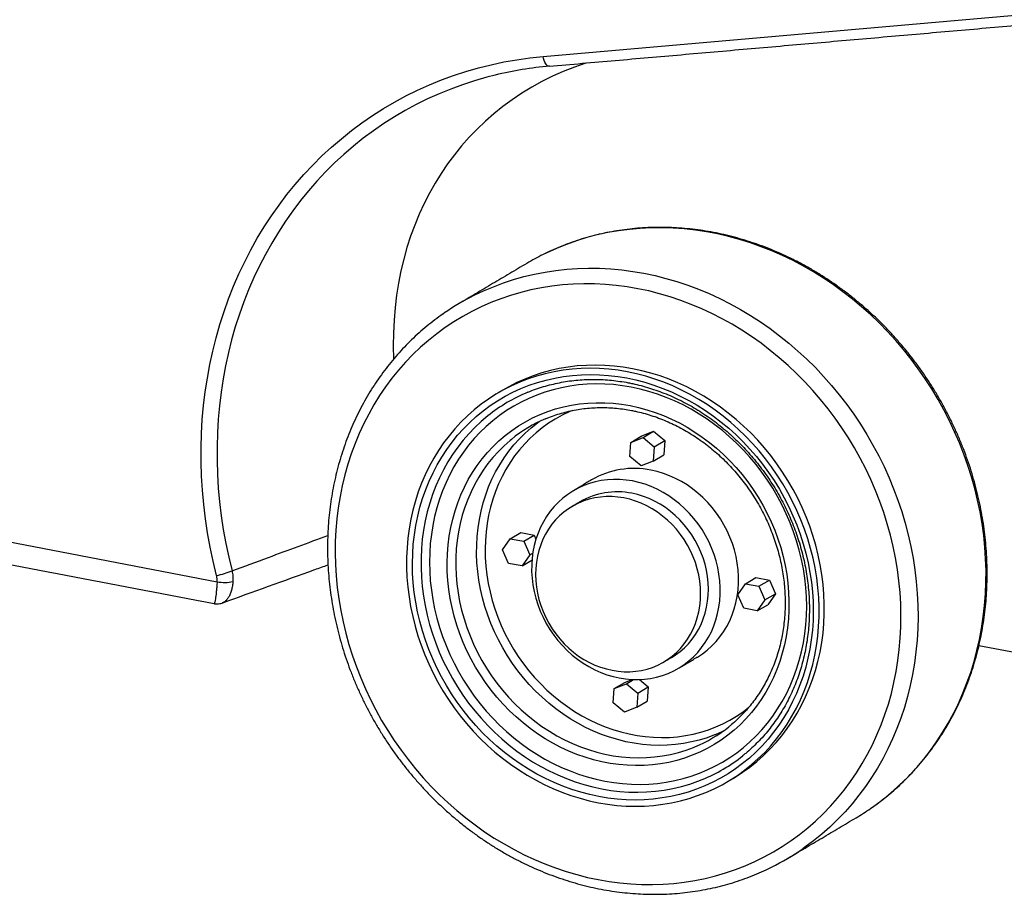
# Model space of a CAD drawing. Header units: inches. Extents: x -59 to 40, y -86 to 20.
# Tile 11 of 74: x 11.586 to 12.187, y -75.179 to -74.645. Entities that reach past the tile are written whole.
import ezdxf

# ---------------------------------------------------------------- set-up
doc = ezdxf.new("R2010")
doc.units = ezdxf.units.IN
doc.header["$MEASUREMENT"] = 0
doc.layers.add('SID-M-S', color=7, linetype='Continuous')

# ---------------------------------------------------------------- blocks, each defined once
blk = doc.blocks.new('dm108465')
at = {"layer": 'SID-M-S'}
for p, q in [((0.53379, -0.6413), (0.85761, -0.61292)), ((-0.3469, -0.83157), (0.33483, -0.96198)), ((0.59376, -0.87311), (0.60123, -0.87014)), ((0.59484, -0.87394), (0.60123, -0.87014)), ((0.60123, -0.87014), (0.60812, -0.87585)), ((0.58678, -0.88559), (0.58737, -0.87691)), ((0.58737, -0.87691), (0.59376, -0.87311)), ((0.58737, -0.87691), (0.59484, -0.87394)), ((0.59484, -0.87394), (0.60172, -0.87965)), ((0.60172, -0.87965), (0.60812, -0.87585)), ((0.60812, -0.87585), (0.60753, -0.88453)), ((0.60172, -0.87965), (0.60114, -0.88833)), ((0.59367, -0.8913), (0.58678, -0.88559)), ((0.60114, -0.88833), (0.59367, -0.8913)), ((0.60114, -0.88833), (0.60753, -0.88453)), ((0.50914, -0.94247), (0.51379, -0.93575)), ((0.51379, -0.93575), (0.52018, -0.93195)), ((0.51379, -0.93575), (0.52208, -0.93733)), ((0.52018, -0.93195), (0.52847, -0.93354)), ((0.52208, -0.93733), (0.52847, -0.93354)), ((0.52208, -0.93733), (0.52572, -0.94564)), ((0.52847, -0.93354), (0.52951, -0.93593)), ((0.51278, -0.95078), (0.50914, -0.94247)), ((0.52572, -0.94564), (0.52107, -0.95237)), ((0.52107, -0.95237), (0.52705, -0.94881)), ((0.52572, -0.94564), (0.52754, -0.94456)), ((0.52107, -0.95237), (0.51278, -0.95078)), ((0.65736, -0.96321), (0.66375, -0.95942)), ((0.66375, -0.95942), (0.67204, -0.961)), ((0.66565, -0.9648), (0.67204, -0.961)), ((0.67204, -0.961), (0.67568, -0.96931)), ((0.65271, -0.96994), (0.65736, -0.96321)), ((0.65736, -0.96321), (0.66565, -0.9648)), ((0.66565, -0.9648), (0.66929, -0.97311)), ((0.65635, -0.97825), (0.65271, -0.96994)), ((0.66929, -0.97311), (0.66464, -0.97983)), ((0.66929, -0.97311), (0.67568, -0.96931)), ((0.67568, -0.96931), (0.67103, -0.97604)), ((0.66464, -0.97983), (0.65635, -0.97825)), ((0.66464, -0.97983), (0.67103, -0.97604)), ((0.79995, -1.00097), (0.9707, -1.03363)), ((0.58367, -1.02345), (0.58808, -1.02171)), ((0.58475, -1.02428), (0.58903, -1.02174)), ((0.59265, -1.02174), (0.59803, -1.0262)), ((0.5767, -1.03593), (0.57728, -1.02725)), ((0.57728, -1.02725), (0.58367, -1.02345)), ((0.57728, -1.02725), (0.58475, -1.02428)), ((0.58475, -1.02428), (0.59164, -1.03)), ((0.59164, -1.03), (0.59803, -1.0262)), ((0.59803, -1.0262), (0.59745, -1.03488)), ((0.59164, -1.03), (0.59106, -1.03868)), ((0.58359, -1.04164), (0.5767, -1.03593)), ((0.59106, -1.03868), (0.58359, -1.04164)), ((0.59106, -1.03868), (0.59745, -1.03488))]:
    blk.add_line(p, q, dxfattribs=at)
for points in [[(0.33446, -0.95814), (0.33239, -0.94954), (0.33058, -0.94091), (0.32901, -0.93224), (0.32771, -0.92356), (0.32666, -0.91487), (0.32586, -0.90618), (0.32533, -0.89749), (0.32506, -0.88883), (0.32504, -0.88018), (0.32529, -0.87158), (0.3258, -0.86301), (0.32656, -0.8545), (0.32758, -0.84605), (0.32887, -0.83767), (0.3304, -0.82936), (0.33219, -0.82114), (0.33424, -0.81301), (0.33653, -0.80499), (0.33907, -0.79707), (0.34186, -0.78928), (0.34489, -0.7816), (0.34816, -0.77407), (0.35167, -0.76667), (0.35541, -0.75942), (0.35938, -0.75233), (0.36357, -0.74541), (0.36799, -0.73865), (0.37262, -0.73207), (0.37746, -0.72567), (0.38251, -0.71946), (0.38777, -0.71345), (0.39322, -0.70764), (0.39886, -0.70204), (0.40468, -0.69665), (0.41069, -0.69149), (0.41687, -0.68654), (0.42321, -0.68183), (0.42972, -0.67735), (0.43638, -0.67311), (0.44319, -0.66911), (0.45014, -0.66536), (0.45723, -0.66186), (0.46444, -0.65862), (0.47177, -0.65563), (0.47921, -0.6529), (0.48675, -0.65043), (0.4944, -0.64824), (0.50213, -0.64631), (0.50994, -0.64465), (0.51783, -0.64326), (0.52578, -0.64214), (0.53379, -0.6413)], [(0.53768, -0.64724), (0.53718, -0.64721), (0.53658, -0.64695), (0.53599, -0.64646), (0.53542, -0.64575), (0.53491, -0.64485), (0.53446, -0.64379), (0.53408, -0.64259), (0.53379, -0.6413)], [(0.50466, -0.65265), (0.49947, -0.65398), (0.49204, -0.65612), (0.4847, -0.65851), (0.47746, -0.66117), (0.47033, -0.66407), (0.46332, -0.66723), (0.45643, -0.67063), (0.44967, -0.67428), (0.44305, -0.67817), (0.43657, -0.68229), (0.43024, -0.68665), (0.42407, -0.69123), (0.41806, -0.69604), (0.41222, -0.70107), (0.40656, -0.7063), (0.40107, -0.71175), (0.39577, -0.7174), (0.39066, -0.72325), (0.38575, -0.72928), (0.38104, -0.7355), (0.37653, -0.7419), (0.37224, -0.74848), (0.36816, -0.75521), (0.3643, -0.76211), (0.36066, -0.76916), (0.35725, -0.77635), (0.35407, -0.78368), (0.35112, -0.79114), (0.34841, -0.79872), (0.34594, -0.80642), (0.34371, -0.81422), (0.34172, -0.82213), (0.33998, -0.83012), (0.33849, -0.8382), (0.33724, -0.84635), (0.33625, -0.85457), (0.3355, -0.86285), (0.33501, -0.87118), (0.33477, -0.87955), (0.33478, -0.88796), (0.33505, -0.89638), (0.33557, -0.90483), (0.33634, -0.91328), (0.33736, -0.92174), (0.33863, -0.93018), (0.34015, -0.9386), (0.34192, -0.947), (0.34393, -0.95537)], [(0.73374, -1.10048), (0.73782, -1.09756), (0.74299, -1.09356), (0.748, -1.08934), (0.75282, -1.0849), (0.75747, -1.08025), (0.76193, -1.07539), (0.76619, -1.07035), (0.77026, -1.06511), (0.77411, -1.05969), (0.77776, -1.0541), (0.78119, -1.04834), (0.78439, -1.04242), (0.78737, -1.03636), (0.79012, -1.03015), (0.79263, -1.02381), (0.79491, -1.01735), (0.79694, -1.01078), (0.79873, -1.0041), (0.80028, -0.99733), (0.80157, -0.99047), (0.80261, -0.98353), (0.8034, -0.97653), (0.80394, -0.96947), (0.80423, -0.96237), (0.80426, -0.95523), (0.80403, -0.94806), (0.80355, -0.94088), (0.80282, -0.93369), (0.80183, -0.92651), (0.80059, -0.91934), (0.79911, -0.9122), (0.79737, -0.90509), (0.79539, -0.89803), (0.79317, -0.89102), (0.79071, -0.88407), (0.78802, -0.87721), (0.78509, -0.87042), (0.78194, -0.86373), (0.77856, -0.85715), (0.77496, -0.85067), (0.77115, -0.84432), (0.76714, -0.8381), (0.76292, -0.83202), (0.7585, -0.82609), (0.7539, -0.82031), (0.74911, -0.8147), (0.74415, -0.80927), (0.73901, -0.80401), (0.73372, -0.79894), (0.72826, -0.79407), (0.72267, -0.7894), (0.71693, -0.78494), (0.71106, -0.78069), (0.70507, -0.77666), (0.69896, -0.77286), (0.69275, -0.7693), (0.68645, -0.76597), (0.68005, -0.76288), (0.67358, -0.76004), (0.66703, -0.75745), (0.66043, -0.75511), (0.65377, -0.75303), (0.64708, -0.75121), (0.64035, -0.74965), (0.6336, -0.74836), (0.62683, -0.74734), (0.62006, -0.74658), (0.6133, -0.74609), (0.60655, -0.74588), (0.59983, -0.74593), (0.59315, -0.74625), (0.5865, -0.74685), (0.57991, -0.74771), (0.57339, -0.74884), (0.56693, -0.75024), (0.56056, -0.7519), (0.55428, -0.75382), (0.5481, -0.756), (0.54202, -0.75844), (0.53606, -0.76113), (0.53379, -0.76224)], [(0.49224, -0.78692), (0.49748, -0.78444), (0.5035, -0.78187), (0.50963, -0.77956), (0.51586, -0.77751), (0.52219, -0.77572), (0.5286, -0.77419), (0.5351, -0.77292), (0.54165, -0.77193), (0.54827, -0.7712), (0.55494, -0.77074), (0.56164, -0.77055), (0.56838, -0.77063), (0.57513, -0.77098), (0.5819, -0.77161), (0.58867, -0.7725), (0.59543, -0.77366)], [(0.59543, -0.77366), (0.60217, -0.77508), (0.60888, -0.77677), (0.61556, -0.77872), (0.62219, -0.78093), (0.62877, -0.78339), (0.63528, -0.78611), (0.64171, -0.78907), (0.64806, -0.79228), (0.65432, -0.79573), (0.66048, -0.79942), (0.66653, -0.80333), (0.67246, -0.80747), (0.67827, -0.81182), (0.68394, -0.81639), (0.68946, -0.82116), (0.69484, -0.82613), (0.70005, -0.8313), (0.7051, -0.83664), (0.70998, -0.84217), (0.71468, -0.84786), (0.71919, -0.85372), (0.72351, -0.85972), (0.72762, -0.86587), (0.73154, -0.87216), (0.73524, -0.87858), (0.73873, -0.88511), (0.74199, -0.89175), (0.74504, -0.89848), (0.74785, -0.90531), (0.75042, -0.91222), (0.75277, -0.91919), (0.75487, -0.92623), (0.75672, -0.93332), (0.75833, -0.94045), (0.7597, -0.9476), (0.76081, -0.95478), (0.76167, -0.96197), (0.76227, -0.96915), (0.76263, -0.97633), (0.76273, -0.98348), (0.76257, -0.9906), (0.76216, -0.99769), (0.76149, -1.00472), (0.76058, -1.01169), (0.75941, -1.01859), (0.75799, -1.0254), (0.75632, -1.03213), (0.75441, -1.03876), (0.75225, -1.04528), (0.74986, -1.05168), (0.74723, -1.05795), (0.74436, -1.06409), (0.74127, -1.07008), (0.73795, -1.07592), (0.73442, -1.0816), (0.73066, -1.0871), (0.7267, -1.09243), (0.72254, -1.09757), (0.71818, -1.10253), (0.71362, -1.10728), (0.70889, -1.11182), (0.70397, -1.11616), (0.69888, -1.12027), (0.69363, -1.12416), (0.69239, -1.12503)], [(0.59173, -0.78307), (0.58512, -0.78194), (0.5785, -0.78108), (0.57189, -0.78048), (0.56528, -0.78016), (0.5587, -0.7801), (0.55215, -0.78031), (0.54564, -0.78079), (0.53918, -0.78154), (0.53278, -0.78255), (0.52645, -0.78383), (0.52019, -0.78538), (0.51402, -0.78718), (0.50795, -0.78925), (0.50199, -0.79157), (0.49613, -0.79414), (0.4904, -0.79696), (0.4848, -0.80002), (0.47935, -0.80333), (0.47403, -0.80687), (0.46888, -0.81064), (0.46388, -0.81463), (0.45906, -0.81885), (0.45441, -0.82327), (0.44994, -0.8279), (0.44567, -0.83273), (0.44159, -0.83776), (0.43772, -0.84296), (0.43405, -0.84835), (0.4306, -0.8539), (0.42736, -0.85961), (0.42435, -0.86548), (0.42157, -0.87149), (0.41902, -0.87763), (0.4167, -0.8839), (0.41463, -0.89029), (0.41279, -0.89678), (0.41121, -0.90338), (0.40986, -0.91006), (0.40877, -0.91682), (0.40793, -0.92364), (0.40734, -0.93053), (0.407, -0.93746), (0.40692, -0.94444), (0.40709, -0.95144), (0.40751, -0.95846), (0.40819, -0.96548), (0.40911, -0.9725), (0.41029, -0.97951), (0.41172, -0.9865), (0.41339, -0.99345), (0.41531, -1.00036), (0.41746, -1.00722), (0.41986, -1.01401), (0.42249, -1.02072), (0.42535, -1.02735), (0.42844, -1.03389), (0.43174, -1.04033), (0.43527, -1.04665), (0.43901, -1.05285), (0.44295, -1.05892), (0.4471, -1.06485), (0.45144, -1.07063), (0.45596, -1.07625), (0.46067, -1.08171), (0.46556, -1.08699), (0.47061, -1.09209), (0.47582, -1.09701), (0.48118, -1.10172), (0.48669, -1.10624), (0.49233, -1.11054), (0.49811, -1.11463), (0.504, -1.1185), (0.51, -1.12214), (0.51611, -1.12555), (0.5223, -1.12872), (0.52859, -1.13165), (0.53494, -1.13433), (0.54137, -1.13676), (0.54784, -1.13893), (0.55437, -1.14085), (0.56093, -1.14251), (0.56752, -1.1439), (0.57413, -1.14503), (0.58075, -1.1459), (0.58736, -1.14649), (0.59396, -1.14682), (0.60055, -1.14688), (0.6071, -1.14667), (0.61361, -1.14619), (0.62007, -1.14544), (0.62647, -1.14442), (0.6328, -1.14314), (0.63906, -1.1416), (0.64523, -1.13979), (0.6513, -1.13773), (0.65726, -1.13541), (0.66312, -1.13284), (0.66885, -1.13002), (0.67444, -1.12695), (0.6799, -1.12364), (0.68522, -1.1201), (0.69037, -1.11633), (0.69537, -1.11234), (0.70019, -1.10813), (0.70484, -1.1037), (0.70931, -1.09907), (0.71358, -1.09424), (0.71766, -1.08922), (0.72153, -1.08401), (0.7252, -1.07863), (0.72865, -1.07308), (0.73189, -1.06736), (0.7349, -1.0615), (0.73768, -1.05549), (0.74023, -1.04934), (0.74255, -1.04307), (0.74462, -1.03669), (0.74646, -1.03019), (0.74804, -1.0236), (0.74939, -1.01692), (0.75048, -1.01016), (0.75132, -1.00333), (0.75191, -0.99644), (0.75225, -0.98951), (0.75233, -0.98254), (0.75216, -0.97554), (0.75174, -0.96852), (0.75106, -0.96149), (0.75014, -0.95447), (0.74896, -0.94746), (0.74753, -0.94047), (0.74586, -0.93352), (0.74394, -0.92661), (0.74179, -0.91976), (0.73939, -0.91297), (0.73676, -0.90625), (0.7339, -0.89962), (0.73081, -0.89308), (0.7275, -0.88665), (0.72398, -0.88033), (0.72024, -0.87413), (0.7163, -0.86806), (0.71215, -0.86213), (0.70781, -0.85635), (0.70329, -0.85073), (0.69858, -0.84527), (0.69369, -0.83998), (0.68864, -0.83488), (0.68343, -0.82997), (0.67807, -0.82525), (0.67256, -0.82073), (0.66692, -0.81643), (0.66114, -0.81234), (0.65525, -0.80847), (0.64925, -0.80483), (0.64314, -0.80142), (0.63695, -0.79825), (0.63066, -0.79533), (0.62431, -0.79265), (0.61788, -0.79022), (0.6114, -0.78804), (0.60488, -0.78612), (0.59832, -0.78447), (0.59173, -0.78307)], [(0.58525, -0.83383), (0.57961, -0.83289), (0.57396, -0.83221), (0.56831, -0.8318), (0.56268, -0.83166), (0.55708, -0.83178), (0.55151, -0.83218), (0.546, -0.83285), (0.54055, -0.83378), (0.53517, -0.83497), (0.52987, -0.83643), (0.52467, -0.83815), (0.51957, -0.84013), (0.51459, -0.84236), (0.50973, -0.84483), (0.505, -0.84755), (0.50042, -0.85051), (0.49599, -0.85369), (0.49173, -0.8571), (0.48763, -0.86073), (0.48371, -0.86457), (0.47998, -0.86862), (0.47645, -0.87286), (0.47311, -0.87728), (0.46999, -0.88188), (0.46707, -0.88665), (0.46438, -0.89158), (0.46191, -0.89666), (0.45968, -0.90188), (0.45768, -0.90722), (0.45592, -0.91268), (0.4544, -0.91825), (0.45313, -0.92391), (0.4521, -0.92966), (0.45133, -0.93548), (0.4508, -0.94135), (0.45053, -0.94728), (0.45052, -0.95324), (0.45076, -0.95923), (0.45125, -0.96523), (0.45199, -0.97123), (0.45298, -0.97722), (0.45423, -0.98318), (0.45571, -0.98911), (0.45745, -0.99499), (0.45942, -1.00081), (0.46162, -1.00656), (0.46406, -1.01223), (0.46672, -1.0178), (0.46961, -1.02327), (0.47271, -1.02862), (0.47602, -1.03384), (0.47953, -1.03893), (0.48324, -1.04386), (0.48713, -1.04864), (0.4912, -1.05325), (0.49545, -1.05769), (0.49986, -1.06194), (0.50442, -1.06599), (0.50913, -1.06984), (0.51397, -1.07348), (0.51894, -1.07691), (0.52403, -1.08011), (0.52922, -1.08307), (0.5345, -1.0858), (0.53987, -1.08829), (0.54532, -1.09053), (0.55082, -1.09252), (0.55638, -1.09425), (0.56198, -1.09573), (0.5676, -1.09694), (0.57325, -1.09788), (0.5789, -1.09856), (0.58455, -1.09897), (0.59018, -1.09912), (0.59578, -1.09899), (0.60134, -1.09859), (0.60686, -1.09793), (0.61231, -1.09699), (0.61769, -1.0958), (0.62299, -1.09434), (0.62819, -1.09262), (0.63329, -1.09064), (0.63827, -1.08842), (0.64313, -1.08594), (0.64786, -1.08322), (0.65244, -1.08027), (0.65687, -1.07708), (0.66113, -1.07367), (0.66523, -1.07004), (0.66914, -1.0662), (0.67287, -1.06215), (0.67641, -1.05791), (0.67975, -1.05349), (0.68287, -1.04889), (0.68578, -1.04412), (0.68848, -1.03919), (0.69094, -1.03411), (0.69318, -1.02889), (0.69518, -1.02355), (0.69694, -1.01809), (0.69846, -1.01252), (0.69973, -1.00686), (0.70076, -1.00111), (0.70153, -0.9953), (0.70205, -0.98942), (0.70232, -0.98349), (0.70234, -0.97753), (0.7021, -0.97154), (0.70161, -0.96554), (0.70087, -0.95954), (0.69987, -0.95355), (0.69863, -0.94759), (0.69714, -0.94166), (0.69541, -0.93578), (0.69344, -0.92996), (0.69123, -0.92421), (0.6888, -0.91854), (0.68613, -0.91297), (0.68325, -0.9075), (0.68015, -0.90215), (0.67684, -0.89693), (0.67333, -0.89184), (0.66962, -0.88691), (0.66573, -0.88213), (0.66165, -0.87752), (0.65741, -0.87308), (0.653, -0.86883), (0.64844, -0.86478), (0.64373, -0.86093), (0.63889, -0.85729), (0.63392, -0.85386), (0.62883, -0.85067), (0.62364, -0.8477), (0.61836, -0.84497), (0.61299, -0.84248), (0.60754, -0.84024), (0.60204, -0.83825), (0.59648, -0.83652), (0.59088, -0.83504), (0.58525, -0.83383)], [(0.585, -0.83759), (0.59055, -0.83879), (0.59606, -0.84024), (0.60154, -0.84196), (0.60696, -0.84393), (0.61232, -0.84616), (0.61761, -0.84863), (0.62281, -0.85134), (0.62791, -0.85429), (0.63291, -0.85747), (0.63779, -0.86088), (0.64254, -0.8645), (0.64716, -0.86833), (0.65163, -0.87236), (0.65594, -0.87658), (0.66009, -0.88099), (0.66407, -0.88557), (0.66786, -0.89032), (0.67147, -0.89522), (0.67488, -0.90027), (0.67808, -0.90545), (0.68107, -0.91076), (0.68385, -0.91618), (0.6864, -0.92171), (0.68873, -0.92732), (0.69082, -0.93301), (0.69267, -0.93877), (0.69429, -0.94459), (0.69566, -0.95045), (0.69678, -0.95633), (0.69766, -0.96224), (0.69828, -0.96816), (0.69865, -0.97406), (0.69876, -0.97996), (0.69863, -0.98582), (0.69824, -0.99163), (0.69759, -0.9974), (0.6967, -1.00309), (0.69556, -1.00871), (0.69417, -1.01424), (0.69253, -1.01967), (0.69066, -1.02499), (0.68855, -1.03018), (0.6862, -1.03524), (0.68363, -1.04015), (0.68084, -1.04491), (0.67783, -1.0495), (0.67461, -1.05392), (0.67119, -1.05815), (0.66757, -1.0622), (0.66376, -1.06604), (0.65977, -1.06967), (0.6556, -1.07309), (0.65128, -1.07629), (0.64679, -1.07925), (0.64217, -1.08198), (0.6374, -1.08447), (0.63251, -1.08671), (0.62751, -1.08869), (0.62239, -1.09043), (0.61719, -1.0919), (0.61189, -1.09311), (0.60653, -1.09406), (0.6011, -1.09474), (0.59562, -1.09515), (0.5901, -1.09529), (0.58455, -1.09517), (0.57899, -1.09477), (0.57342, -1.09411), (0.56786, -1.09318), (0.56231, -1.09198), (0.5568, -1.09053), (0.55132, -1.08881), (0.5459, -1.08684), (0.54054, -1.08461), (0.53525, -1.08214), (0.53005, -1.07943), (0.52495, -1.07648), (0.51995, -1.0733), (0.51507, -1.0699), (0.51031, -1.06628), (0.5057, -1.06245), (0.50123, -1.05842), (0.49691, -1.05419), (0.49276, -1.04978), (0.48879, -1.0452), (0.48499, -1.04045), (0.48139, -1.03555), (0.47798, -1.0305), (0.47478, -1.02532), (0.47179, -1.02001), (0.46901, -1.01459), (0.46646, -1.00907), (0.46413, -1.00345), (0.46204, -0.99776), (0.46018, -0.992), (0.45857, -0.98618), (0.4572, -0.98033), (0.45608, -0.97444), (0.4552, -0.96853), (0.45458, -0.96261), (0.45421, -0.95671), (0.45409, -0.95082), (0.45423, -0.94496), (0.45462, -0.93914), (0.45526, -0.93337), (0.45616, -0.92768), (0.4573, -0.92206), (0.45869, -0.91653), (0.46032, -0.9111), (0.4622, -0.90578), (0.46431, -0.90059), (0.46665, -0.89553), (0.46922, -0.89062), (0.47202, -0.88586), (0.47503, -0.88127), (0.47825, -0.87685), (0.48167, -0.87262), (0.48529, -0.86857), (0.4891, -0.86473), (0.49309, -0.8611), (0.49725, -0.85768), (0.50158, -0.85449), (0.50606, -0.85152), (0.51069, -0.84879), (0.51545, -0.84631), (0.52034, -0.84407), (0.52535, -0.84208), (0.53046, -0.84034), (0.53567, -0.83887), (0.54096, -0.83766), (0.54633, -0.83671), (0.55176, -0.83603), (0.55724, -0.83562), (0.56276, -0.83548), (0.5683, -0.8356), (0.57387, -0.836), (0.57944, -0.83666), (0.585, -0.83759)], [(0.58845, -0.83193), (0.5828, -0.83099), (0.57715, -0.83031), (0.57151, -0.8299), (0.56588, -0.82976), (0.56027, -0.82988), (0.55471, -0.83028), (0.5492, -0.83095), (0.54374, -0.83188), (0.53836, -0.83308), (0.53307, -0.83453), (0.52787, -0.83625), (0.52277, -0.83823), (0.51778, -0.84046), (0.51292, -0.84293), (0.50925, -0.84502)], [(0.65, -1.08196), (0.65105, -1.08132), (0.65563, -1.07837), (0.66006, -1.07518), (0.66433, -1.07177), (0.66842, -1.06814), (0.67234, -1.0643), (0.67607, -1.06025), (0.67961, -1.05602), (0.68294, -1.05159), (0.68607, -1.04699), (0.68898, -1.04222), (0.69167, -1.03729), (0.69414, -1.03221), (0.69637, -1.02699), (0.69838, -1.02165), (0.70014, -1.01619), (0.70166, -1.01062), (0.70293, -1.00496), (0.70395, -0.99921), (0.70473, -0.9934), (0.70525, -0.98752), (0.70552, -0.98159), (0.70553, -0.97563), (0.7053, -0.96964), (0.70481, -0.96364), (0.70406, -0.95764), (0.70307, -0.95165), (0.70183, -0.94569), (0.70034, -0.93976), (0.69861, -0.93388), (0.69664, -0.92806), (0.69443, -0.92231), (0.69199, -0.91664), (0.68933, -0.91107), (0.68644, -0.9056), (0.68334, -0.90025), (0.68003, -0.89503), (0.67652, -0.88995), (0.67282, -0.88501), (0.66892, -0.88023), (0.66485, -0.87562), (0.6606, -0.87118), (0.6562, -0.86694), (0.65163, -0.86288), (0.64692, -0.85903), (0.64208, -0.85539), (0.63711, -0.85197), (0.63203, -0.84877), (0.62684, -0.8458), (0.62155, -0.84307), (0.61618, -0.84058), (0.61074, -0.83834), (0.60523, -0.83635), (0.59967, -0.83462), (0.59408, -0.83314), (0.58845, -0.83193)], [(0.58769, -0.84321), (0.5823, -0.84231), (0.5769, -0.84168), (0.57151, -0.84132), (0.56613, -0.84122), (0.56079, -0.8414), (0.55549, -0.84184), (0.55024, -0.84255), (0.54505, -0.84352), (0.53994, -0.84476), (0.53492, -0.84626), (0.52999, -0.84802), (0.52518, -0.85003), (0.52048, -0.85229), (0.51592, -0.8548), (0.51149, -0.85754), (0.50722, -0.86052), (0.5031, -0.86372), (0.49915, -0.86715), (0.49538, -0.87078), (0.49179, -0.87462), (0.4884, -0.87865), (0.48521, -0.88287), (0.48222, -0.88727), (0.47945, -0.89184), (0.4769, -0.89656), (0.47458, -0.90143), (0.47248, -0.90643), (0.47062, -0.91157), (0.469, -0.91681), (0.46763, -0.92216), (0.4665, -0.9276), (0.46562, -0.93312), (0.46499, -0.9387), (0.46461, -0.94434), (0.46448, -0.95002), (0.46461, -0.95573), (0.46499, -0.96146), (0.46563, -0.96719), (0.46651, -0.97292), (0.46764, -0.97862), (0.46902, -0.98429), (0.47064, -0.98992), (0.4725, -0.99548), (0.4746, -1.00098), (0.47692, -1.00639), (0.47948, -1.01171), (0.48225, -1.01692), (0.48524, -1.02202), (0.48843, -1.02699), (0.49182, -1.03182), (0.49541, -1.03649), (0.49919, -1.04101), (0.50314, -1.04536), (0.50725, -1.04952), (0.51153, -1.0535), (0.51596, -1.05728), (0.52052, -1.06085), (0.52522, -1.06421), (0.53004, -1.06735), (0.53496, -1.07026), (0.53999, -1.07293), (0.5451, -1.07537), (0.55028, -1.07756), (0.55553, -1.0795), (0.56084, -1.08118), (0.56618, -1.0826), (0.57156, -1.08376), (0.57695, -1.08466), (0.58235, -1.08529), (0.58774, -1.08566), (0.59311, -1.08575), (0.59846, -1.08558), (0.60376, -1.08514), (0.60901, -1.08443), (0.6142, -1.08345), (0.61931, -1.08221), (0.62433, -1.08071), (0.62926, -1.07895), (0.63407, -1.07694), (0.63877, -1.07468), (0.64333, -1.07218), (0.64776, -1.06943), (0.65203, -1.06645), (0.65615, -1.06325), (0.6601, -1.05983), (0.66387, -1.05619), (0.66746, -1.05235), (0.67085, -1.04832), (0.67404, -1.0441), (0.67703, -1.0397), (0.6798, -1.03514), (0.68235, -1.03042), (0.68467, -1.02555), (0.68677, -1.02054), (0.68863, -1.01541), (0.69024, -1.01016), (0.69162, -1.00481), (0.69275, -0.99938), (0.69363, -0.99386), (0.69426, -0.98827), (0.69464, -0.98263), (0.69476, -0.97695), (0.69464, -0.97124), (0.69426, -0.96551), (0.69362, -0.95978), (0.69274, -0.95406), (0.69161, -0.94835), (0.69023, -0.94268), (0.68861, -0.93706), (0.68675, -0.93149), (0.68465, -0.926), (0.68233, -0.92058), (0.67977, -0.91526), (0.677, -0.91005), (0.67401, -0.90495), (0.67082, -0.89999), (0.66742, -0.89516), (0.66384, -0.89048), (0.66006, -0.88596), (0.65611, -0.88162), (0.652, -0.87745), (0.64772, -0.87347), (0.64329, -0.86969), (0.63873, -0.86612), (0.63403, -0.86276), (0.62921, -0.85962), (0.62429, -0.85671), (0.61926, -0.85404), (0.61415, -0.8516), (0.60897, -0.84942), (0.60372, -0.84748), (0.59841, -0.8458), (0.59307, -0.84437), (0.58769, -0.84321)], [(0.58694, -0.85449), (0.59207, -0.8556), (0.59718, -0.85699), (0.60225, -0.85863), (0.60726, -0.86053), (0.6122, -0.86268), (0.61706, -0.86508), (0.62183, -0.86772), (0.6265, -0.87059), (0.63105, -0.87369), (0.63548, -0.87701), (0.63977, -0.88054), (0.64391, -0.88428), (0.6479, -0.88821), (0.65172, -0.89232), (0.65536, -0.89661), (0.65882, -0.90106), (0.66208, -0.90566), (0.66514, -0.91041), (0.668, -0.91528), (0.67063, -0.92027), (0.67304, -0.92537), (0.67523, -0.93056), (0.67718, -0.93584), (0.67889, -0.94118), (0.68036, -0.94657), (0.68158, -0.95201), (0.68256, -0.95747), (0.68328, -0.96295), (0.68374, -0.96843), (0.68396, -0.9739), (0.68391, -0.97934), (0.68362, -0.98475), (0.68306, -0.9901), (0.68226, -0.99538), (0.6812, -1.00059), (0.6799, -1.00571), (0.67834, -1.01073), (0.67655, -1.01562), (0.67452, -1.0204), (0.67226, -1.02503), (0.66977, -1.02951), (0.66706, -1.03383), (0.66414, -1.03798), (0.66101, -1.04194), (0.65768, -1.04572), (0.65416, -1.04929), (0.65046, -1.05265), (0.64658, -1.0558), (0.64254, -1.05871), (0.63835, -1.0614), (0.63401, -1.06384), (0.62954, -1.06604), (0.62495, -1.06799), (0.62025, -1.06969), (0.61544, -1.07112), (0.61055, -1.07229), (0.60559, -1.07319), (0.60056, -1.07383), (0.59548, -1.07419), (0.59036, -1.07429), (0.58521, -1.07411), (0.58005, -1.07366), (0.57489, -1.07295), (0.56974, -1.07196), (0.56462, -1.07071), (0.55953, -1.0692), (0.55449, -1.06743), (0.54951, -1.0654), (0.54461, -1.06313), (0.53979, -1.06061), (0.53507, -1.05785), (0.53046, -1.05486), (0.52597, -1.05165), (0.52161, -1.04822), (0.51739, -1.04459), (0.51332, -1.04076), (0.50942, -1.03673), (0.50569, -1.03253), (0.50214, -1.02816), (0.49877, -1.02363), (0.49561, -1.01896), (0.49265, -1.01415), (0.48991, -1.00921), (0.48738, -1.00416), (0.48508, -0.99902), (0.48302, -0.99378), (0.48118, -0.98848), (0.47959, -0.98311), (0.47825, -0.97769), (0.47715, -0.97224), (0.4763, -0.96676), (0.47571, -0.96128), (0.47537, -0.95581), (0.47528, -0.95035), (0.47545, -0.94492), (0.47588, -0.93955), (0.47656, -0.93422), (0.47749, -0.92897), (0.47867, -0.92381), (0.4801, -0.91874), (0.48177, -0.91378), (0.48368, -0.90895), (0.48583, -0.90424), (0.4882, -0.89969), (0.4908, -0.89528), (0.49362, -0.89105), (0.49665, -0.88699), (0.49988, -0.88312), (0.5033, -0.87945), (0.50692, -0.87598), (0.51071, -0.87272), (0.51467, -0.86969), (0.51878, -0.86689), (0.52305, -0.86432), (0.52746, -0.862), (0.53199, -0.85992), (0.53664, -0.8581), (0.54139, -0.85654), (0.54624, -0.85524), (0.55117, -0.8542), (0.55617, -0.85343), (0.56123, -0.85293), (0.56633, -0.8527), (0.57146, -0.85274), (0.57662, -0.85305), (0.58178, -0.85363), (0.58694, -0.85449)], [(0.55174, -0.85737), (0.54973, -0.85824), (0.54542, -0.86032), (0.54124, -0.86265), (0.5372, -0.86522), (0.53331, -0.86802), (0.52958, -0.87104), (0.52603, -0.87428), (0.52266, -0.87773), (0.51948, -0.88138), (0.51649, -0.88521), (0.51372, -0.88923), (0.51116, -0.89341), (0.50881, -0.89775), (0.5067, -0.90224), (0.50481, -0.90687), (0.50317, -0.91162), (0.50176, -0.91647), (0.5006, -0.92143), (0.49969, -0.92647), (0.49903, -0.93158), (0.49861, -0.93675), (0.49846, -0.94197), (0.49855, -0.94722), (0.4989, -0.95248), (0.4995, -0.95775), (0.50035, -0.96301), (0.50145, -0.96825), (0.5028, -0.97344), (0.50439, -0.97859), (0.50621, -0.98367), (0.50827, -0.98868), (0.51056, -0.9936), (0.51307, -0.99841), (0.51579, -1.00311), (0.51873, -1.00767), (0.52186, -1.0121), (0.52518, -1.01638), (0.52869, -1.02049), (0.53238, -1.02443), (0.53623, -1.02819), (0.54023, -1.03175), (0.54438, -1.03511), (0.54866, -1.03826), (0.55306, -1.04119), (0.55758, -1.04389), (0.56219, -1.04636), (0.56689, -1.04858), (0.57167, -1.05056), (0.57651, -1.05229), (0.5814, -1.05376), (0.58632, -1.05497), (0.59127, -1.05592), (0.59624, -1.0566), (0.6012, -1.05701), (0.60614, -1.05716), (0.61106, -1.05703), (0.61594, -1.05664), (0.62076, -1.05598), (0.62552, -1.05505), (0.6302, -1.05386), (0.63479, -1.05241), (0.63928, -1.0507), (0.64365, -1.04874), (0.6479, -1.04653), (0.65201, -1.04408), (0.65598, -1.0414), (0.65953, -1.03869)], [(0.50011, -0.86075), (0.4961, -0.86413), (0.49222, -0.86776), (0.48852, -0.87161), (0.48501, -0.87565), (0.4817, -0.87988), (0.4786, -0.88429), (0.47571, -0.88887), (0.47303, -0.89361), (0.47058, -0.8985), (0.46836, -0.90353), (0.46638, -0.9087), (0.46463, -0.91398), (0.46313, -0.91937), (0.46187, -0.92486), (0.46085, -0.93043), (0.46009, -0.93607), (0.45958, -0.94178), (0.45932, -0.94753), (0.45932, -0.95332), (0.45957, -0.95913), (0.46007, -0.96496), (0.46082, -0.97078), (0.46183, -0.97659), (0.46308, -0.98237), (0.46457, -0.98811), (0.46631, -0.99381), (0.46829, -0.99944), (0.4705, -1.005), (0.47294, -1.01047), (0.47561, -1.01584), (0.47849, -1.0211), (0.48159, -1.02624), (0.48489, -1.03125), (0.48839, -1.03612), (0.49208, -1.04083), (0.49596, -1.04539), (0.50001, -1.04976), (0.50422, -1.05396), (0.5086, -1.05797), (0.51312, -1.06177), (0.51778, -1.06537), (0.52257, -1.06875), (0.52748, -1.07191), (0.5325, -1.07484), (0.53761, -1.07754), (0.54281, -1.07999), (0.54808, -1.0822), (0.55342, -1.08415), (0.55881, -1.08585), (0.56425, -1.08729), (0.56971, -1.08847), (0.57519, -1.08939), (0.58067, -1.09003), (0.58615, -1.09041), (0.59161, -1.09052), (0.59705, -1.09036), (0.60244, -1.08994), (0.60778, -1.08924), (0.61306, -1.08828), (0.61826, -1.08706), (0.62338, -1.08557), (0.6284, -1.08382), (0.63094, -1.08282)], [(0.52728, -0.86746), (0.53036, -0.86506), (0.53148, -0.86424)], [(0.63888, -1.0554), (0.63852, -1.05555), (0.63392, -1.05725), (0.62923, -1.05869), (0.62444, -1.05987), (0.61958, -1.06079), (0.61465, -1.06144), (0.60967, -1.06182), (0.60465, -1.06193), (0.5996, -1.06177), (0.59454, -1.06134), (0.58948, -1.06064), (0.58442, -1.05967), (0.5794, -1.05844), (0.57441, -1.05695), (0.56947, -1.0552), (0.56459, -1.05319), (0.55978, -1.05094), (0.55507, -1.04845), (0.55045, -1.04572), (0.54594, -1.04276), (0.54155, -1.03958), (0.53729, -1.03618), (0.53318, -1.03258), (0.52922, -1.02879), (0.52543, -1.0248), (0.52181, -1.02064), (0.51837, -1.01632), (0.51512, -1.01184), (0.51207, -1.00721), (0.50923, -1.00246), (0.5066, -0.99758), (0.50419, -0.9926), (0.50201, -0.98752), (0.50007, -0.98236), (0.49836, -0.97713), (0.49689, -0.97184), (0.49566, -0.96651), (0.49469, -0.96115), (0.49396, -0.95578), (0.49349, -0.9504), (0.49327, -0.94504), (0.49331, -0.9397), (0.4936, -0.9344), (0.49415, -0.92915), (0.49495, -0.92396), (0.49599, -0.91886), (0.49729, -0.91384), (0.49883, -0.90893), (0.50061, -0.90414), (0.50262, -0.89947), (0.50487, -0.89494), (0.50734, -0.89057), (0.51003, -0.88636), (0.51293, -0.88232), (0.51604, -0.87846), (0.51935, -0.8748), (0.52284, -0.87134), (0.52651, -0.86809), (0.52728, -0.86746)], [(0.51447, -0.87507), (0.51373, -0.87569), (0.51006, -0.87894), (0.50656, -0.8824), (0.50326, -0.88606), (0.50015, -0.88991), (0.49725, -0.89395), (0.49456, -0.89816), (0.49209, -0.90254), (0.48984, -0.90707), (0.48782, -0.91173), (0.48604, -0.91653), (0.4845, -0.92144), (0.48321, -0.92645), (0.48216, -0.93156), (0.48136, -0.93674), (0.48082, -0.94199), (0.48053, -0.94729), (0.48049, -0.95263), (0.48071, -0.958), (0.48118, -0.96337), (0.4819, -0.96875), (0.48288, -0.97411), (0.4841, -0.97944), (0.48557, -0.98472), (0.48728, -0.98995), (0.48923, -0.99511), (0.49141, -1.00019), (0.49382, -1.00518), (0.49644, -1.01005), (0.49929, -1.01481), (0.50234, -1.01943), (0.50558, -1.02391), (0.50902, -1.02824), (0.51264, -1.0324), (0.51644, -1.03638), (0.5204, -1.04018), (0.52451, -1.04378), (0.52877, -1.04717), (0.53315, -1.05035), (0.53766, -1.05331), (0.54228, -1.05604), (0.547, -1.05854), (0.5518, -1.06079), (0.55668, -1.06279), (0.56162, -1.06454), (0.56661, -1.06603), (0.57164, -1.06726), (0.57669, -1.06823), (0.58175, -1.06893), (0.58682, -1.06936), (0.59186, -1.06952), (0.59688, -1.06941), (0.60186, -1.06903), (0.60679, -1.06838), (0.61166, -1.06747), (0.61644, -1.06629), (0.62114, -1.06484), (0.62574, -1.06314), (0.62652, -1.06282)], [(0.62778, -1.00815), (0.62803, -1.008), (0.63113, -1.00597), (0.63408, -1.0037), (0.63686, -1.00121), (0.63945, -0.99851), (0.64184, -0.99561), (0.64403, -0.99253), (0.646, -0.98927), (0.64775, -0.98586), (0.64926, -0.9823), (0.65053, -0.97862), (0.65156, -0.97483), (0.65234, -0.97094), (0.65287, -0.96698), (0.65314, -0.96296), (0.65315, -0.95891), (0.6529, -0.95482), (0.6524, -0.95074), (0.65165, -0.94667), (0.65065, -0.94263), (0.6494, -0.93865), (0.6479, -0.93473), (0.64618, -0.93089), (0.64423, -0.92717), (0.64206, -0.92356), (0.63969, -0.92008), (0.63712, -0.91676), (0.63436, -0.91361), (0.63143, -0.91063), (0.62834, -0.90785), (0.62511, -0.90527), (0.62174, -0.90292), (0.61825, -0.90079), (0.61467, -0.8989), (0.611, -0.89725), (0.60726, -0.89586), (0.60346, -0.89472), (0.59964, -0.89386)], [(0.58845, -0.9005), (0.58461, -0.8999), (0.58076, -0.89957), (0.57693, -0.89952), (0.57314, -0.89974), (0.56939, -0.90022), (0.56571, -0.90098), (0.56212, -0.90201), (0.55862, -0.9033), (0.55524, -0.90484), (0.55199, -0.90663), (0.54889, -0.90867), (0.54594, -0.91093), (0.54317, -0.91342), (0.54058, -0.91612), (0.53818, -0.91902), (0.536, -0.9221), (0.53402, -0.92536), (0.53228, -0.92877), (0.53076, -0.93233), (0.52949, -0.93601), (0.52846, -0.9398), (0.52768, -0.94369), (0.52716, -0.94765), (0.52689, -0.95167), (0.52687, -0.95573), (0.52712, -0.95981), (0.52762, -0.96389), (0.52837, -0.96796), (0.52938, -0.972), (0.53063, -0.97599), (0.53212, -0.97991), (0.53384, -0.98374), (0.53579, -0.98747), (0.53796, -0.99108), (0.54033, -0.99455), (0.5429, -0.99787), (0.54566, -1.00103), (0.54859, -1.004), (0.55168, -1.00678), (0.55492, -1.00936), (0.55829, -1.01172), (0.56177, -1.01385), (0.56536, -1.01574), (0.56903, -1.01738), (0.57277, -1.01878), (0.57656, -1.01991), (0.58038, -1.02078), (0.58423, -1.02138), (0.58808, -1.02171), (0.5919, -1.02176), (0.5957, -1.02154), (0.59945, -1.02105), (0.60312, -1.02029), (0.60672, -1.01927), (0.61021, -1.01798), (0.61359, -1.01644), (0.61684, -1.01464), (0.61995, -1.01261), (0.6229, -1.01034), (0.62567, -1.00786), (0.62826, -1.00516), (0.63065, -1.00226), (0.63284, -0.99917), (0.63481, -0.99592), (0.63656, -0.99251), (0.63807, -0.98895), (0.63935, -0.98527), (0.64038, -0.98147), (0.64115, -0.97759), (0.64168, -0.97363), (0.64195, -0.96961), (0.64196, -0.96555), (0.64172, -0.96147), (0.64122, -0.95738), (0.64046, -0.95331), (0.63946, -0.94928), (0.63821, -0.94529), (0.63672, -0.94137), (0.635, -0.93754), (0.63305, -0.93381), (0.63088, -0.9302), (0.6285, -0.92673), (0.62593, -0.92341), (0.62318, -0.92025), (0.62025, -0.91728), (0.61716, -0.91449), (0.61392, -0.91192), (0.61055, -0.90956), (0.60707, -0.90743), (0.60348, -0.90554), (0.59981, -0.90389), (0.59607, -0.9025), (0.59228, -0.90137), (0.58845, -0.9005)], [(0.58315, -0.91087), (0.57956, -0.91031), (0.57597, -0.91003), (0.57239, -0.91003), (0.56885, -0.91029), (0.56537, -0.91082), (0.56196, -0.91163), (0.55864, -0.9127), (0.55543, -0.91402), (0.55234, -0.9156), (0.54939, -0.91742), (0.54659, -0.91948), (0.54396, -0.92176), (0.54151, -0.92426), (0.53926, -0.92695), (0.53721, -0.92983), (0.53538, -0.93288), (0.53378, -0.93609), (0.5324, -0.93944), (0.53127, -0.94291), (0.53039, -0.94648), (0.52975, -0.95014), (0.52937, -0.95387), (0.52925, -0.95765), (0.52938, -0.96146), (0.52977, -0.96528), (0.53042, -0.96909), (0.53131, -0.97287), (0.53245, -0.9766), (0.53383, -0.98027), (0.53544, -0.98385), (0.53728, -0.98733), (0.53934, -0.99068), (0.5416, -0.9939), (0.54405, -0.99696), (0.54669, -0.99985), (0.54949, -1.00256), (0.55244, -1.00506), (0.55554, -1.00736), (0.55876, -1.00943), (0.56208, -1.01127), (0.56549, -1.01286), (0.56898, -1.0142), (0.57252, -1.01529), (0.5761, -1.01611), (0.57969, -1.01666), (0.58328, -1.01694), (0.58686, -1.01695), (0.5904, -1.01668), (0.59388, -1.01615), (0.59729, -1.01535), (0.60061, -1.01428), (0.60382, -1.01295), (0.60691, -1.01137), (0.60986, -1.00955), (0.61266, -1.00749), (0.61529, -1.00521), (0.61774, -1.00272), (0.61999, -1.00002), (0.62204, -0.99714), (0.62387, -0.99409), (0.62547, -0.99088), (0.62684, -0.98754), (0.62798, -0.98407), (0.62886, -0.98049), (0.62949, -0.97683), (0.62987, -0.9731), (0.63, -0.96932), (0.62987, -0.96551), (0.62948, -0.96169), (0.62883, -0.95789), (0.62794, -0.9541), (0.6268, -0.95037), (0.62542, -0.94671), (0.62381, -0.94312), (0.62197, -0.93965), (0.61991, -0.93629), (0.61765, -0.93308), (0.6152, -0.93001), (0.61256, -0.92712), (0.60976, -0.92442), (0.6068, -0.92191), (0.60371, -0.91961), (0.60049, -0.91754), (0.59717, -0.91571), (0.59375, -0.91411), (0.59027, -0.91277), (0.58673, -0.91169), (0.58315, -0.91087)], [(0.61257, -1.00803), (0.61466, -1.0067), (0.61745, -1.00465), (0.62008, -1.00236), (0.62253, -0.99987), (0.62478, -0.99718), (0.62683, -0.99429), (0.62866, -0.99124), (0.63027, -0.98804), (0.63164, -0.98469), (0.63277, -0.98122), (0.63365, -0.97764), (0.63429, -0.97398), (0.63467, -0.97025), (0.63479, -0.96647), (0.63466, -0.96267), (0.63427, -0.95885), (0.63363, -0.95504), (0.63273, -0.95126), (0.63159, -0.94752), (0.63021, -0.94386), (0.6286, -0.94028), (0.62676, -0.9368), (0.62471, -0.93344), (0.62245, -0.93023), (0.61999, -0.92717), (0.61736, -0.92427), (0.61456, -0.92157), (0.6116, -0.91906), (0.6085, -0.91677), (0.60529, -0.9147), (0.60196, -0.91286), (0.59855, -0.91126), (0.59506, -0.90992), (0.59152, -0.90884), (0.58795, -0.90802)], [(0.64375, -1.05324), (0.64301, -1.05359), (0.63888, -1.0554)]]:
    blk.add_lwpolyline(points, dxfattribs=at)
for centre, radius, start, end in [((0.55712, -0.8693), 0.22291, 94.97706, 103.61165), ((0.60199, -0.89924), 0.15303, 116.46566, 120.71212), ((0.56045, -0.92392), 0.15304, 116.46631, 124.69898), ((0.56332, -0.93968), 0.10113, 112.55433, 128.68826), ((0.56875, -0.94153), 0.08581, 112.91892, 129.23344), ((0.58939, -0.94437), 0.05155, 78.5289, 120.23295), ((0.57897, -0.95215), 0.04503, 78.49475, 120.26712), ((0.32744, -0.91663), 0.0421, 279.6029, 293.06054), ((0.33924, -0.94149), 0.02096, 257.84888, 284.51622), ((0.5937, -0.98355), 0.0858, 292.49017, 308.69373), ((0.59273, -0.98919), 0.10112, 292.19766, 308.56225), ((0.64673, -0.97456), 0.15306, 300.7127, 304.64252), ((0.6052, -0.99926), 0.15304, 296.42483, 304.73248)]:
    blk.add_arc(centre, radius, start, end, dxfattribs=at)
blk.add_ellipse((0.6623, -0.86024), major_axis=(-0.16326, 0.17981), ratio=0.819311, start_param=5.930453, end_param=7.061173, dxfattribs=at)
for points in [[(0.53768, -0.64724), (0.85964, -0.61903)], [(0.52383, -0.76767), (0.48228, -0.79235)], [(-0.34871, -0.84499), (0.33298, -0.97539)], [(0.50925, -0.84502), (0.50605, -0.84692)], [(0.56343, -0.89984), (0.55225, -0.90648)], [(0.55627, -0.91325), (0.55147, -0.9161)], [(0.60777, -1.01087), (0.61257, -1.00803)], [(0.61659, -1.0148), (0.62778, -1.00815)], [(0.6468, -1.08385), (0.65, -1.08196)], [(0.68336, -1.13083), (0.7249, -1.10615)]]:
    blk.add_open_spline(points, degree=1, dxfattribs=at)
for points, knots in [([(0.73383, -1.10041), (0.73403, -1.10027), (0.73596, -1.09899), (0.73947, -1.09637), (0.74436, -1.09253), (0.74908, -1.08847), (0.75364, -1.08423), (0.75804, -1.0798), (0.76228, -1.07519), (0.76634, -1.0704), (0.77022, -1.06544), (0.77392, -1.06033), (0.77742, -1.05505), (0.78074, -1.04963), (0.78385, -1.04406), (0.78677, -1.03836), (0.78948, -1.03252), (0.79198, -1.02657), (0.79427, -1.0205), (0.79634, -1.01433), (0.7982, -1.00806), (0.79983, -1.0017), (0.80125, -0.99525), (0.80244, -0.98873), (0.8034, -0.98215), (0.80414, -0.9755), (0.80465, -0.96881), (0.80493, -0.96208), (0.80498, -0.95532), (0.80481, -0.94853), (0.8044, -0.94173), (0.80377, -0.93492), (0.80291, -0.92811), (0.80182, -0.92132), (0.80051, -0.91454), (0.79897, -0.90779), (0.79722, -0.90108), (0.79524, -0.89442), (0.79305, -0.8878), (0.79065, -0.88126), (0.78803, -0.87478), (0.78521, -0.86838), (0.78218, -0.86206), (0.77896, -0.85584), (0.77554, -0.84973), (0.77192, -0.84372), (0.76812, -0.83783), (0.76414, -0.83207), (0.75998, -0.82644), (0.75565, -0.82095), (0.75115, -0.81561), (0.74649, -0.81042), (0.74168, -0.80539), (0.73671, -0.80052), (0.73161, -0.79583), (0.72637, -0.79132), (0.721, -0.787), (0.7155, -0.78286), (0.70989, -0.77892), (0.70417, -0.77517), (0.69836, -0.77164), (0.69244, -0.76831), (0.68644, -0.7652), (0.68036, -0.7623), (0.67422, -0.75963), (0.668, -0.75718), (0.66173, -0.75496), (0.65542, -0.75297), (0.64906, -0.75121), (0.64268, -0.74969), (0.63627, -0.74841), (0.62985, -0.74736), (0.62342, -0.74656), (0.61699, -0.74599), (0.61057, -0.74567), (0.60417, -0.7456), (0.59779, -0.74576), (0.59145, -0.74617), (0.58515, -0.74682), (0.5789, -0.7477), (0.57271, -0.74883), (0.56659, -0.7502), (0.56054, -0.7518), (0.55457, -0.75364), (0.54869, -0.7557), (0.54291, -0.75801), (0.53798, -0.76017), (0.53502, -0.76165), (0.53391, -0.76221)], [0, 0, 0, 0, 0.001368, 0.013121, 0.024873, 0.036627, 0.048382, 0.060139, 0.071898, 0.083659, 0.095423, 0.10719, 0.11896, 0.130734, 0.142511, 0.154291, 0.166075, 0.177862, 0.189653, 0.201448, 0.213246, 0.225047, 0.236851, 0.248658, 0.260467, 0.27228, 0.284094, 0.295911, 0.30773, 0.319551, 0.331374, 0.343199, 0.355024, 0.366852, 0.37868, 0.390509, 0.402339, 0.414171, 0.426002, 0.437835, 0.449668, 0.461501, 0.473335, 0.48517, 0.497004, 0.508839, 0.520674, 0.532509, 0.544344, 0.556178, 0.568013, 0.579848, 0.591682, 0.603516, 0.61535, 0.627183, 0.639015, 0.650847, 0.662677, 0.674507, 0.686335, 0.698163, 0.709988, 0.721812, 0.733634, 0.745455, 0.757272, 0.769088, 0.780901, 0.792711, 0.804518, 0.816322, 0.828123, 0.83992, 0.851714, 0.863504, 0.87529, 0.887073, 0.898852, 0.910628, 0.9224, 0.934169, 0.945934, 0.957697, 0.969457, 0.981215, 0.992971, 1, 1, 1, 1]), ([(0.47323, -0.79817), (0.47307, -0.79828), (0.47119, -0.79953), (0.46772, -0.80213), (0.46283, -0.80597), (0.45811, -0.81002), (0.45355, -0.81427), (0.44914, -0.8187), (0.44491, -0.82331), (0.44085, -0.8281), (0.43697, -0.83305), (0.43327, -0.83817), (0.42977, -0.84344), (0.42645, -0.84887), (0.42334, -0.85444), (0.42042, -0.86014), (0.41771, -0.86597), (0.41521, -0.87192), (0.41292, -0.87799), (0.41085, -0.88417), (0.40899, -0.89044), (0.40736, -0.8968), (0.40594, -0.90324), (0.40475, -0.90976), (0.40379, -0.91635), (0.40305, -0.92299), (0.40254, -0.92968), (0.40226, -0.93642), (0.40221, -0.94318), (0.40238, -0.94997), (0.40279, -0.95677), (0.40342, -0.96358), (0.40428, -0.97039), (0.40537, -0.97718), (0.40668, -0.98396), (0.40821, -0.9907), (0.40997, -0.99741), (0.41194, -1.00408), (0.41413, -1.01069), (0.41654, -1.01724), (0.41916, -1.02372), (0.42198, -1.03012), (0.425, -1.03643), (0.42823, -1.04265), (0.43165, -1.04877), (0.43527, -1.05477), (0.43907, -1.06066), (0.44305, -1.06643), (0.44721, -1.07206), (0.45154, -1.07755), (0.45604, -1.08289), (0.4607, -1.08808), (0.46551, -1.09311), (0.47048, -1.09797), (0.47558, -1.10266), (0.48082, -1.10717), (0.48619, -1.1115), (0.49169, -1.11564), (0.4973, -1.11958), (0.50301, -1.12332), (0.50883, -1.12686), (0.51475, -1.13019), (0.52075, -1.1333), (0.52682, -1.13619), (0.53297, -1.13887), (0.53919, -1.14132), (0.54545, -1.14354), (0.55177, -1.14553), (0.55812, -1.14729), (0.56451, -1.14881), (0.57092, -1.15009), (0.57734, -1.15114), (0.58377, -1.15194), (0.5902, -1.1525), (0.59662, -1.15282), (0.60302, -1.1529), (0.6094, -1.15274), (0.61574, -1.15233), (0.62204, -1.15168), (0.62828, -1.15079), (0.63447, -1.14966), (0.6406, -1.1483), (0.64665, -1.14669), (0.65262, -1.14486), (0.6585, -1.14279), (0.66428, -1.14049), (0.66922, -1.13832), (0.67219, -1.13683), (0.67331, -1.13627)], [0, 0, 0, 0, 0.00108, 0.012835, 0.02459, 0.036346, 0.048103, 0.059863, 0.071624, 0.083388, 0.095155, 0.106924, 0.118697, 0.130473, 0.142252, 0.154035, 0.165822, 0.177612, 0.189405, 0.201202, 0.213002, 0.224806, 0.236612, 0.248422, 0.260234, 0.272049, 0.283866, 0.295686, 0.307508, 0.319331, 0.331156, 0.342983, 0.354812, 0.366641, 0.378472, 0.390304, 0.402137, 0.41397, 0.425805, 0.43764, 0.449475, 0.461311, 0.473148, 0.484985, 0.496822, 0.508659, 0.520496, 0.532334, 0.544171, 0.556009, 0.567846, 0.579683, 0.59152, 0.603357, 0.615193, 0.627028, 0.638863, 0.650697, 0.66253, 0.674363, 0.686194, 0.698023, 0.709852, 0.721678, 0.733503, 0.745325, 0.757146, 0.768964, 0.780779, 0.792592, 0.804402, 0.816208, 0.828011, 0.839811, 0.851607, 0.8634, 0.875189, 0.886974, 0.898756, 0.910534, 0.922309, 0.93408, 0.945848, 0.957613, 0.969376, 0.981136, 0.992895, 1, 1, 1, 1]), ([(0.52443, -0.84635), (0.52448, -0.84632), (0.52606, -0.84562), (0.52926, -0.84445), (0.53402, -0.84286), (0.53887, -0.84154), (0.5438, -0.84043), (0.54879, -0.83957), (0.55384, -0.83895), (0.55893, -0.83857), (0.56406, -0.83843), (0.56922, -0.83852), (0.57439, -0.83886), (0.57948, -0.83943), (0.5833, -0.84003), (0.58539, -0.84042), (0.58586, -0.84051)], [0, 0, 0, 0, 0.003106, 0.084814, 0.166512, 0.248195, 0.329861, 0.411509, 0.493134, 0.574736, 0.656315, 0.737868, 0.819397, 0.9009, 0.978057, 1, 1, 1, 1]), ([(0.58586, -0.84051), (0.58675, -0.84069), (0.58936, -0.8412), (0.59368, -0.84224), (0.5988, -0.8437), (0.60388, -0.8454), (0.6089, -0.84732), (0.61387, -0.84946), (0.61877, -0.85182), (0.62359, -0.8544), (0.62832, -0.85719), (0.63296, -0.86018), (0.6375, -0.86337), (0.64192, -0.86676), (0.64621, -0.87033), (0.65038, -0.87408), (0.65441, -0.87801), (0.65829, -0.8821), (0.66202, -0.88634), (0.66559, -0.89074), (0.66899, -0.89527), (0.67222, -0.89994), (0.67527, -0.90473), (0.67813, -0.90964), (0.6808, -0.91465), (0.68327, -0.91976), (0.68555, -0.92495), (0.68761, -0.93021), (0.68947, -0.93554), (0.69112, -0.94093), (0.69255, -0.94636), (0.69376, -0.95183), (0.69475, -0.95732), (0.69551, -0.96282), (0.69605, -0.96832), (0.69637, -0.97382), (0.69646, -0.9793), (0.69633, -0.98475), (0.69597, -0.99016), (0.69538, -0.99553), (0.69457, -1.00083), (0.69354, -1.00607), (0.69229, -1.01122), (0.69082, -1.01629), (0.68913, -1.02125), (0.68724, -1.02611), (0.68513, -1.03085), (0.68282, -1.03547), (0.68031, -1.03995), (0.67761, -1.04428), (0.67471, -1.04847), (0.67163, -1.05249), (0.66837, -1.05635), (0.66494, -1.06003), (0.66133, -1.06352), (0.65824, -1.06628), (0.65629, -1.06781), (0.65565, -1.06831)], [0, 0, 0, 0, 0.009614, 0.028147, 0.046679, 0.065206, 0.083728, 0.102247, 0.120763, 0.139275, 0.157785, 0.176292, 0.194797, 0.213299, 0.231801, 0.2503, 0.268799, 0.287296, 0.305793, 0.324288, 0.342783, 0.361278, 0.379772, 0.398265, 0.416759, 0.435252, 0.453745, 0.472239, 0.490732, 0.509226, 0.52772, 0.546215, 0.564711, 0.583208, 0.601706, 0.620206, 0.638707, 0.65721, 0.675716, 0.694225, 0.712736, 0.731251, 0.74977, 0.768293, 0.786821, 0.805353, 0.823891, 0.842434, 0.860984, 0.879538, 0.898099, 0.916666, 0.935239, 0.953816, 0.972399, 0.990987, 1, 1, 1, 1]), ([(0.53524, -0.86258), (0.53594, -0.86228), (0.53804, -0.86137), (0.54167, -0.8601), (0.54609, -0.85875), (0.5506, -0.85765), (0.55517, -0.85679), (0.55981, -0.85616), (0.56449, -0.85578), (0.56921, -0.85563), (0.57396, -0.85573), (0.57872, -0.85607), (0.58334, -0.85661), (0.58636, -0.85715), (0.58779, -0.8574)], [0, 0, 0, 0, 0.043571, 0.131412, 0.219237, 0.30704, 0.394818, 0.482567, 0.570284, 0.657969, 0.745618, 0.833234, 0.920816, 1, 1, 1, 1]), ([(0.58779, -0.8574), (0.58861, -0.85757), (0.59102, -0.85805), (0.59499, -0.85902), (0.59969, -0.8604), (0.60436, -0.86201), (0.60897, -0.86385), (0.61352, -0.86591), (0.61799, -0.86819), (0.62238, -0.87068), (0.62668, -0.87337), (0.63088, -0.87627), (0.63497, -0.87936), (0.63893, -0.88264), (0.64277, -0.8861), (0.64646, -0.88973), (0.65001, -0.89353), (0.65341, -0.89747), (0.65664, -0.90157), (0.6597, -0.9058), (0.66259, -0.91017), (0.66529, -0.91464), (0.6678, -0.91923), (0.67012, -0.92391), (0.67224, -0.92869), (0.67415, -0.93353), (0.67585, -0.93844), (0.67734, -0.94341), (0.67862, -0.94842), (0.67967, -0.95346), (0.68051, -0.95852), (0.68112, -0.96359), (0.6815, -0.96865), (0.68166, -0.97371), (0.6816, -0.97873), (0.68131, -0.98372), (0.68079, -0.98867), (0.68005, -0.99355), (0.67909, -0.99837), (0.67791, -1.0031), (0.67651, -1.00774), (0.6749, -1.01228), (0.67308, -1.01671), (0.67105, -1.02102), (0.66881, -1.0252), (0.66639, -1.02924), (0.66376, -1.03312), (0.66096, -1.03685), (0.65797, -1.04041), (0.65481, -1.0438), (0.65148, -1.047), (0.64894, -1.04925), (0.64748, -1.05037), (0.64723, -1.05057)], [0, 0, 0, 0, 0.010417, 0.03055, 0.050679, 0.070803, 0.09092, 0.111033, 0.131141, 0.151245, 0.171345, 0.191442, 0.211536, 0.231627, 0.251717, 0.271805, 0.291891, 0.311976, 0.33206, 0.352143, 0.372225, 0.392307, 0.412388, 0.432469, 0.452551, 0.472632, 0.492713, 0.512795, 0.532877, 0.55296, 0.573045, 0.593131, 0.613218, 0.633308, 0.653401, 0.673497, 0.693596, 0.7137, 0.733809, 0.753922, 0.774042, 0.794168, 0.814301, 0.834442, 0.854591, 0.874747, 0.894912, 0.915086, 0.935267, 0.955456, 0.975652, 0.995855, 1, 1, 1, 1]), ([(0.34393, -0.95537), (0.35136, -0.95263), (0.37082, -0.94544), (0.39033, -0.93825), (0.40241, -0.9338)], [0, 0, 0, 0, 0.38154, 1, 1, 1, 1]), ([(0.3379, -0.97501), (0.35673, -0.9682), (0.37823, -0.96042), (0.39983, -0.95266), (0.40252, -0.95169)], [0, 0, 0, 0, 0.875253, 1, 1, 1, 1]), ([(0.34393, -0.95537), (0.34414, -0.95643), (0.34458, -0.95857), (0.34452, -0.9607), (0.34449, -0.96178)], [0, 0, 0, 0, 0.492823, 1, 1, 1, 1]), ([(0.33483, -0.96198), (0.33484, -0.96135), (0.33488, -0.96007), (0.3346, -0.95879), (0.33446, -0.95814)], [0, 0, 0, 0, 0.492664, 1, 1, 1, 1]), ([(0.33483, -0.96198), (0.33476, -0.96294), (0.33462, -0.96486), (0.3344, -0.96746), (0.33416, -0.96975), (0.33392, -0.97172), (0.33368, -0.97329), (0.33344, -0.97451), (0.33321, -0.9752), (0.33305, -0.97549), (0.33298, -0.97539), (0.33298, -0.97538)], [0, 0, 0, 0, 0.118859, 0.237739, 0.356346, 0.474996, 0.598613, 0.722277, 0.85826, 0.994286, 1, 1, 1, 1]), ([(0.34449, -0.96178), (0.3444, -0.96273), (0.34422, -0.96465), (0.34364, -0.96725), (0.34285, -0.96957), (0.34185, -0.97154), (0.34066, -0.97314), (0.33934, -0.97436), (0.33837, -0.97478), (0.33789, -0.97498)], [0, 0, 0, 0, 0.138674, 0.281564, 0.420194, 0.562553, 0.707233, 0.855404, 1, 1, 1, 1]), ([(0.33298, -0.97537), (0.33309, -0.9754), (0.33371, -0.97555), (0.33489, -0.9756), (0.33643, -0.97543), (0.33744, -0.97521), (0.33789, -0.975), (0.3379, -0.975)], [0, 0, 0, 0, 0.070172, 0.38927, 0.697918, 0.997313, 1, 1, 1, 1])]:
    blk.add_open_spline(points, degree=3, knots=knots, dxfattribs=at)

msp = doc.modelspace()

# ---------------------------------------------------------------- block references
at = {"layer": 'SID-M-S'}
msp.add_blockref('dm108465', (11.37154, -74.02645), dxfattribs=at)

doc.saveas('drawing.dxf')
